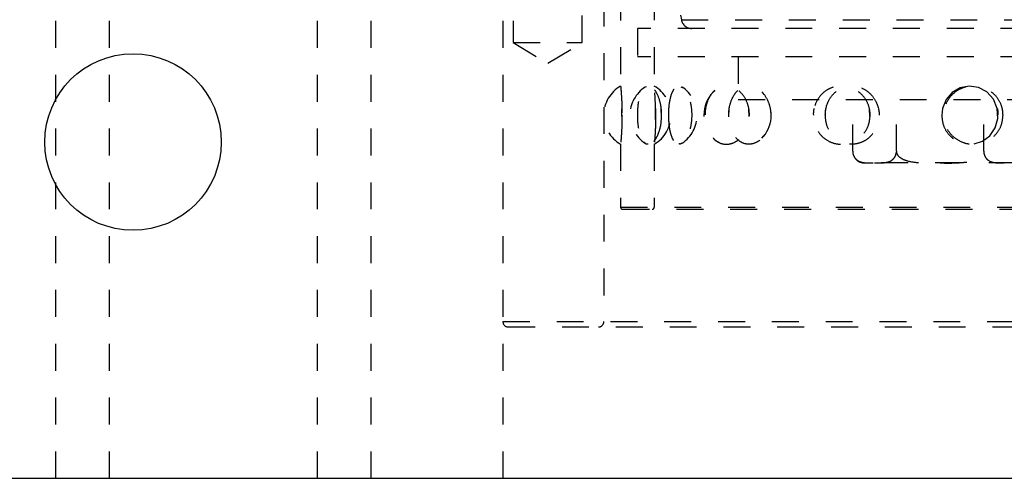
# Model space of a CAD drawing. Header units: inches. Extents: x 1907 to 2452, y -210 to -54.
# Tile 32 of 256: x 1938.21 to 1941.87, y -169.76 to -168.06. Entities that reach past the tile are written whole.
import ezdxf

# ---------------------------------------------------------------- set-up
doc = ezdxf.new("R2010")
doc.units = ezdxf.units.IN
doc.header["$LTSCALE"] = 0.5
doc.header["$MEASUREMENT"] = 0
doc.linetypes.add('HIDDEN', pattern=[0.225, 0.15, -0.075])
doc.layers.add('SID-M-H', color=4, linetype='HIDDEN')
doc.layers.add('SID-M-S', color=105, linetype='Continuous')

msp = doc.modelspace()

# ---------------------------------------------------------------- linework, layer by layer
at = {"layer": 'SID-M-H'}
for p, q in [((1940.37626, -163.78351), (1940.37626, -169.18101)), ((1940.43876, -164.16113), (1940.43876, -168.30556)), ((1940.56376, -164.16096), (1940.56376, -168.30572)), ((1938.33779, -167.26351), (1938.33779, -169.76351)), ((1939.31064, -167.26351), (1939.31064, -169.76351)), ((1940.00126, -167.26351), (1940.00126, -169.76351)), ((1940.03935, -167.26351), (1940.03935, -168.14351)), ((1940.29635, -168.14351), (1940.29635, -167.26351)), ((1938.53879, -169.76351), (1938.53879, -167.76351)), ((1939.51164, -169.76351), (1939.51164, -167.76351)), ((1940.62686, -167.84466), (1940.6646, -168.05873)), ((1940.6646, -168.05873), (1942.58791, -168.05873)), ((1942.75126, -168.09127), (1940.50126, -168.09127)), ((1940.50126, -168.09127), (1940.50126, -168.19727)), ((1940.03935, -168.14351), (1940.29635, -168.14351)), ((1940.03935, -168.14351), (1940.16785, -168.22072)), ((1940.16785, -168.22072), (1940.29635, -168.14351)), ((1942.75126, -168.19727), (1940.50126, -168.19727)), ((1940.87626, -168.19727), (1940.87626, -168.35627)), ((1940.53352, -168.30863), (1940.53063, -168.30974)), ((1940.66324, -168.30832), (1940.66742, -168.31029)), ((1940.7891, -168.32322), (1940.783, -168.32778)), ((1941.70092, -168.312), (1941.67136, -168.32933)), ((1941.7344, -168.3053), (1941.70092, -168.312)), ((1941.76874, -168.31027), (1941.7344, -168.3053)), ((1941.80017, -168.32714), (1941.76874, -168.31027)), ((1942.37626, -168.35627), (1940.87626, -168.35627)), ((1941.3015, -168.54776), (1941.3015, -168.35627)), ((1941.46388, -168.54776), (1941.46388, -168.35627)), ((1941.64849, -168.3558), (1941.63498, -168.38917)), ((1941.67136, -168.32933), (1941.64849, -168.3558)), ((1941.78864, -168.54776), (1941.78864, -168.35627)), ((1941.82457, -168.35449), (1941.80017, -168.32714)), ((1941.83859, -168.38898), (1941.82457, -168.35449)), ((1940.44388, -168.41916), (1940.44371, -168.3899)), ((1940.5909, -168.41909), (1940.59, -168.38995)), ((1940.84142, -168.41972), (1940.84255, -168.38908)), ((1940.91695, -168.41908), (1940.91547, -168.38995)), ((1941.36564, -168.41908), (1941.36384, -168.38996)), ((1941.63498, -168.38917), (1941.63228, -168.41351)), ((1941.84058, -168.42602), (1941.83859, -168.38898)), ((1941.83083, -168.46095), (1941.84058, -168.42602)), ((1941.81106, -168.48998), (1941.83083, -168.46095)), ((1940.97043, -168.4905), (1940.96295, -168.4989)), ((1941.78371, -168.51048), (1941.81106, -168.48998)), ((1940.43876, -168.5205), (1940.43876, -168.75564)), ((1940.56376, -168.52033), (1940.56376, -168.75564)), ((1941.75284, -168.52032), (1941.78371, -168.51048)), ((1941.90751, -168.59127), (1941.34501, -168.59127)), ((1940.43876, -168.75564), (1942.81376, -168.75564)), ((1940.44663, -168.76351), (1942.80589, -168.76351)), ((1940.00126, -169.18101), (1943.25126, -169.18101)), ((1940.02126, -169.20101), (1943.23126, -169.20101))]:
    msp.add_line(p, q, dxfattribs=at)
for centre, radius, start, end in [((1940.70338, -168.0519), 0.03937, 190, 270), ((1940.50126, -168.41351), 0.125, 120.05363, 239.76451), ((1940.59852, -168.41351), 0.125, 123.27705, 236.6944), ((1940.50126, -168.41351), 0.125, 300.39959, 59.86879), ((1940.59852, -168.41351), 0.125, 303.83944, 56.4578), ((1940.87349, -168.41351), 0.125, 136.62454, 223.08325), ((1940.87349, -168.41351), 0.125, 320.78492, 38.21157), ((1941.34501, -168.54776), 0.04351, 217.81725, 270), ((1940.44663, -168.75564), 0.00787, 180, 270), ((1940.55589, -168.75564), 0.00787, 270, 0), ((1940.02126, -169.18101), 0.02, 180, 270), ((1940.35626, -169.18101), 0.02, 270, 0)]:
    msp.add_arc(centre, radius, start, end, dxfattribs=at)
for points, knots in [([(1940.43879, -168.30556), (1940.43889, -168.30656), (1940.43909, -168.30861), (1940.44075, -168.32725), (1940.4426, -168.35525), (1940.4438, -168.38591), (1940.44392, -168.40584), (1940.44397, -168.41351)], [0, 0, 0, 0, 0.2107489, 0.4329033, 0.6520691, 0.8659855, 1, 1, 1, 1]), ([(1940.59137, -168.41351), (1940.59078, -168.42546), (1940.58961, -168.44937), (1940.58068, -168.48123), (1940.56797, -168.50584), (1940.55266, -168.52058), (1940.53687, -168.5234), (1940.52254, -168.51346), (1940.51123, -168.4917), (1940.50382, -168.46094), (1940.50053, -168.42521), (1940.50126, -168.3888), (1940.50583, -168.35542), (1940.51412, -168.32823), (1940.5259, -168.31002), (1940.54053, -168.30315), (1940.55658, -168.30894), (1940.57195, -168.32707), (1940.58405, -168.3553), (1940.59049, -168.3859), (1940.59112, -168.40583), (1940.59137, -168.41351)], [0, 0, 0, 0, 0.0520028, 0.1039827, 0.1564753, 0.2102848, 0.2652762, 0.3208623, 0.3762398, 0.4306423, 0.4836601, 0.5355284, 0.5870576, 0.6391963, 0.6925647, 0.7472181, 0.8026932, 0.8582301, 0.9130199, 0.9664974, 1, 1, 1, 1]), ([(1940.56897, -168.41351), (1940.56885, -168.42591), (1940.5686, -168.45071), (1940.56689, -168.48366), (1940.56503, -168.50828), (1940.56378, -168.52163), (1940.56366, -168.52275), (1940.56468, -168.51215), (1940.56639, -168.49112), (1940.56811, -168.4615), (1940.5691, -168.42599), (1940.56889, -168.38845), (1940.56751, -168.35341), (1940.56563, -168.32584), (1940.56405, -168.30822), (1940.56388, -168.30652), (1940.5638, -168.30572)], [0, 0, 0, 0, 0.0739614, 0.1479545, 0.221173, 0.292347, 0.3615682, 0.4298886, 0.4987491, 0.569277, 0.641835, 0.71594, 0.7905104, 0.8642554, 0.9361394, 1, 1, 1, 1]), ([(1940.61764, -168.41351), (1940.61801, -168.42591), (1940.61877, -168.45071), (1940.62485, -168.48366), (1940.63439, -168.50828), (1940.64701, -168.52163), (1940.66134, -168.52275), (1940.67587, -168.51215), (1940.68893, -168.49112), (1940.6988, -168.46149), (1940.70379, -168.426), (1940.70277, -168.38844), (1940.69566, -168.35347), (1940.68373, -168.32565), (1940.66917, -168.3084), (1940.65431, -168.3033), (1940.64091, -168.3102), (1940.63, -168.328), (1940.62223, -168.35506), (1940.61822, -168.38514), (1940.61781, -168.40533), (1940.61764, -168.41351)], [0, 0, 0, 0, 0.0554579, 0.1109395, 0.1658403, 0.2192081, 0.2711117, 0.3223399, 0.3739729, 0.4268563, 0.4812619, 0.5368274, 0.5927419, 0.6480375, 0.7019377, 0.7542614, 0.8055938, 0.8569812, 0.9093952, 0.9633154, 1, 1, 1, 1]), ([(1940.91771, -168.41351), (1940.91676, -168.42546), (1940.91484, -168.44937), (1940.90011, -168.48123), (1940.87869, -168.50584), (1940.85207, -168.52058), (1940.8235, -168.5234), (1940.79636, -168.51346), (1940.77391, -168.4917), (1940.75858, -168.46094), (1940.75161, -168.42521), (1940.75317, -168.3888), (1940.76279, -168.35542), (1940.77973, -168.32823), (1940.80284, -168.31002), (1940.83024, -168.30315), (1940.85899, -168.30894), (1940.88546, -168.32707), (1940.90571, -168.3553), (1940.91627, -168.3859), (1940.91731, -168.40583), (1940.91771, -168.41351)], [0, 0, 0, 0, 0.0520028, 0.1039827, 0.1564753, 0.2102848, 0.2652762, 0.3208623, 0.3762398, 0.4306423, 0.4836601, 0.5355284, 0.5870576, 0.6391963, 0.6925647, 0.7472181, 0.8026932, 0.8582301, 0.9130199, 0.9664974, 1, 1, 1, 1]), ([(1940.84071, -168.41351), (1940.84152, -168.42591), (1940.84314, -168.45071), (1940.85596, -168.48366), (1940.87525, -168.50828), (1940.89956, -168.52163), (1940.92586, -168.52275), (1940.95139, -168.51215), (1940.97355, -168.49112), (1940.98986, -168.46149), (1940.99798, -168.426), (1940.99632, -168.38844), (1940.98472, -168.35347), (1940.96482, -168.32565), (1940.93976, -168.3084), (1940.91312, -168.3033), (1940.88796, -168.3102), (1940.86647, -168.328), (1940.85048, -168.35506), (1940.84196, -168.38514), (1940.84107, -168.40533), (1940.84071, -168.41351)], [0, 0, 0, 0, 0.0554579, 0.1109395, 0.1658403, 0.2192081, 0.2711117, 0.3223399, 0.3739729, 0.4268563, 0.4812619, 0.5368274, 0.5927419, 0.6480375, 0.7019377, 0.7542614, 0.8055938, 0.8569812, 0.9093952, 0.9633154, 1, 1, 1, 1]), ([(1941.36657, -168.41351), (1941.36541, -168.42546), (1941.36309, -168.44937), (1941.3451, -168.48123), (1941.31867, -168.50584), (1941.28535, -168.52058), (1941.24894, -168.5234), (1941.21367, -168.51346), (1941.18396, -168.4917), (1941.16336, -168.46094), (1941.15392, -168.42521), (1941.15604, -168.3888), (1941.16905, -168.35542), (1941.19171, -168.32823), (1941.22215, -168.31002), (1941.25758, -168.30315), (1941.29407, -168.30894), (1941.32707, -168.32707), (1941.35195, -168.3553), (1941.36481, -168.3859), (1941.36608, -168.40583), (1941.36657, -168.41351)], [0, 0, 0, 0, 0.0520028, 0.1039827, 0.1564753, 0.2102848, 0.2652762, 0.3208623, 0.3762398, 0.4306423, 0.4836601, 0.5355284, 0.5870576, 0.6391963, 0.6925647, 0.7472181, 0.8026932, 0.8582301, 0.9130199, 0.9664974, 1, 1, 1, 1]), ([(1941.19961, -168.41351), (1941.20071, -168.42591), (1941.20292, -168.45071), (1941.22027, -168.48366), (1941.24596, -168.50828), (1941.27777, -168.52163), (1941.31148, -168.52275), (1941.3436, -168.51215), (1941.37103, -168.49112), (1941.39096, -168.46149), (1941.4008, -168.426), (1941.3988, -168.38844), (1941.3847, -168.35347), (1941.36028, -168.32565), (1941.32905, -168.3084), (1941.29523, -168.3033), (1941.26266, -168.3102), (1941.23431, -168.328), (1941.21288, -168.35506), (1941.2013, -168.38514), (1941.2001, -168.40533), (1941.19961, -168.41351)], [0, 0, 0, 0, 0.0554579, 0.1109395, 0.1658403, 0.2192081, 0.2711117, 0.3223399, 0.3739729, 0.4268563, 0.4812619, 0.5368274, 0.5927419, 0.6480375, 0.7019377, 0.7542614, 0.8055938, 0.8569812, 0.9093952, 0.9633154, 1, 1, 1, 1]), ([(1941.86033, -168.41351), (1941.85917, -168.42546), (1941.85683, -168.44937), (1941.83871, -168.48123), (1941.81184, -168.50584), (1941.77758, -168.52058), (1941.73962, -168.5234), (1941.70233, -168.51346), (1941.67049, -168.4917), (1941.64819, -168.46094), (1941.6379, -168.42521), (1941.64021, -168.3888), (1941.65436, -168.35542), (1941.67883, -168.32823), (1941.71134, -168.31002), (1941.74868, -168.30315), (1941.78659, -168.30894), (1941.82041, -168.32707), (1941.84563, -168.3553), (1941.85857, -168.3859), (1941.85984, -168.40583), (1941.86033, -168.41351)], [0, 0, 0, 0, 0.0520028, 0.1039827, 0.1564753, 0.2102848, 0.2652762, 0.3208623, 0.3762398, 0.4306423, 0.4836601, 0.5355284, 0.5870576, 0.6391963, 0.6925647, 0.7472181, 0.8026932, 0.8582301, 0.9130199, 0.9664974, 1, 1, 1, 1]), ([(1940.96459, -168.3284), (1940.965, -168.3287), (1940.9676, -168.33055), (1940.96933, -168.33384), (1940.97078, -168.3366)], [0, 0, 0, 0, 0.1607856, 1, 1, 1, 1]), ([(1940.5687, -168.38907), (1940.5687, -168.3891), (1940.56898, -168.3967), (1940.56897, -168.40512), (1940.56897, -168.41351)], [0, 0, 0, 0, 0.0043037, 1, 1, 1, 1]), ([(1941.15782, -168.38996), (1941.15773, -168.39019), (1941.15491, -168.39749), (1941.15509, -168.40563), (1941.15525, -168.41351)], [0, 0, 0, 0, 0.0314944, 1, 1, 1, 1]), ([(1941.20057, -168.41973), (1941.19971, -168.40914), (1941.19875, -168.39721), (1941.20301, -168.38657), (1941.20349, -168.38537)], [0, 0, 0, 0, 0.88731422, 1, 1, 1, 1]), ([(1941.3968, -168.38908), (1941.39681, -168.38911), (1941.39982, -168.3967), (1941.39964, -168.40512), (1941.39947, -168.41351)], [0, 0, 0, 0, 0.0039911, 1, 1, 1, 1]), ([(1941.8386, -168.38908), (1941.83861, -168.38911), (1941.84163, -168.3967), (1941.84145, -168.40512), (1941.84128, -168.41351)], [0, 0, 0, 0, 0.003979, 1, 1, 1, 1]), ([(1940.44397, -168.41351), (1940.44385, -168.42546), (1940.44363, -168.44935), (1940.44203, -168.48129), (1940.44027, -168.50558), (1940.43893, -168.52006), (1940.43889, -168.52037), (1940.43888, -168.5205)], [0, 0, 0, 0, 0.2080795, 0.4160676, 0.6261069, 0.8414156, 1, 1, 1, 1]), ([(1941.63228, -168.41351), (1941.63348, -168.4259), (1941.6359, -168.45069), (1941.65477, -168.48376), (1941.68244, -168.5079), (1941.71142, -168.52082), (1941.72979, -168.52044), (1941.73628, -168.5203)], [0, 0, 0, 0, 0.2233138, 0.4467233, 0.6677939, 0.8826915, 1, 1, 1, 1]), ([(1940.78293, -168.49831), (1940.78435, -168.5003), (1940.7901, -168.50832), (1940.79824, -168.51163), (1940.80437, -168.51412)], [0, 0, 0, 0, 0.24692466, 1, 1, 1, 1]), ([(1940.52685, -168.51411), (1940.52809, -168.51574), (1940.53237, -168.52136), (1940.53773, -168.52086), (1940.54153, -168.5205)], [0, 0, 0, 0, 0.29088356, 1, 1, 1, 1]), ([(1940.66751, -168.51666), (1940.66638, -168.5178), (1940.66247, -168.52178), (1940.65854, -168.52093), (1940.65574, -168.52033)], [0, 0, 0, 0, 0.28800513, 1, 1, 1, 1]), ([(1941.3015, -168.54776), (1941.30164, -168.55034), (1941.30191, -168.55551), (1941.3043, -168.56385), (1941.30955, -168.57372), (1941.32462, -168.58746), (1941.35017, -168.59153), (1941.37164, -168.59136), (1941.38269, -168.59127)], [0, 0, 0, 0, 0.0430259, 0.0858923, 0.1570897, 0.2806305, 0.6300262, 1, 1, 1, 1]), ([(1941.38269, -168.59127), (1941.38415, -168.59127), (1941.39408, -168.59126), (1941.40978, -168.59139), (1941.43045, -168.58912), (1941.44502, -168.58365), (1941.45523, -168.57395), (1941.46019, -168.56609), (1941.46304, -168.55739), (1941.46384, -168.55143), (1941.46387, -168.54831), (1941.46388, -168.54776)], [0, 0, 0, 0, 0.0486536, 0.3315736, 0.5233476, 0.7403978, 0.8196151, 0.8993315, 0.9478821, 0.9908437, 1, 1, 1, 1]), ([(1941.46388, -168.54776), (1941.46388, -168.54787), (1941.46389, -168.55048), (1941.46502, -168.55622), (1941.47034, -168.56511), (1941.48275, -168.57549), (1941.50942, -168.58619), (1941.54912, -168.59085), (1941.59046, -168.59128), (1941.61632, -168.59127), (1941.62626, -168.59127)], [0, 0, 0, 0, 0.0019036, 0.0436469, 0.095348, 0.1719043, 0.3093236, 0.5682765, 0.8341384, 1, 1, 1, 1]), ([(1941.62626, -168.59127), (1941.65528, -168.59165), (1941.6989, -168.59222), (1941.74969, -168.58451), (1941.77306, -168.57326), (1941.78357, -168.56324), (1941.78807, -168.55506), (1941.78849, -168.54962), (1941.78864, -168.54776)], [0, 0, 0, 0, 0.4844628, 0.7279789, 0.8501815, 0.9092844, 0.9689933, 1, 1, 1, 1]), ([(1941.78864, -168.54776), (1941.78878, -168.55034), (1941.78905, -168.55551), (1941.79144, -168.56385), (1941.79669, -168.57372), (1941.81176, -168.58746), (1941.83731, -168.59153), (1941.85878, -168.59136), (1941.86983, -168.59127)], [0, 0, 0, 0, 0.0430259, 0.0858923, 0.1570897, 0.2806305, 0.6300262, 1, 1, 1, 1])]:
    msp.add_open_spline(points, degree=3, knots=knots, dxfattribs=at)
at = {"layer": 'SID-M-S'}
msp.add_line((1911.12626, -169.76351), (1944.12626, -169.76351), dxfattribs=at)
msp.add_circle((1938.62626, -168.51351), 0.3281, dxfattribs=at)

doc.saveas('drawing.dxf')
